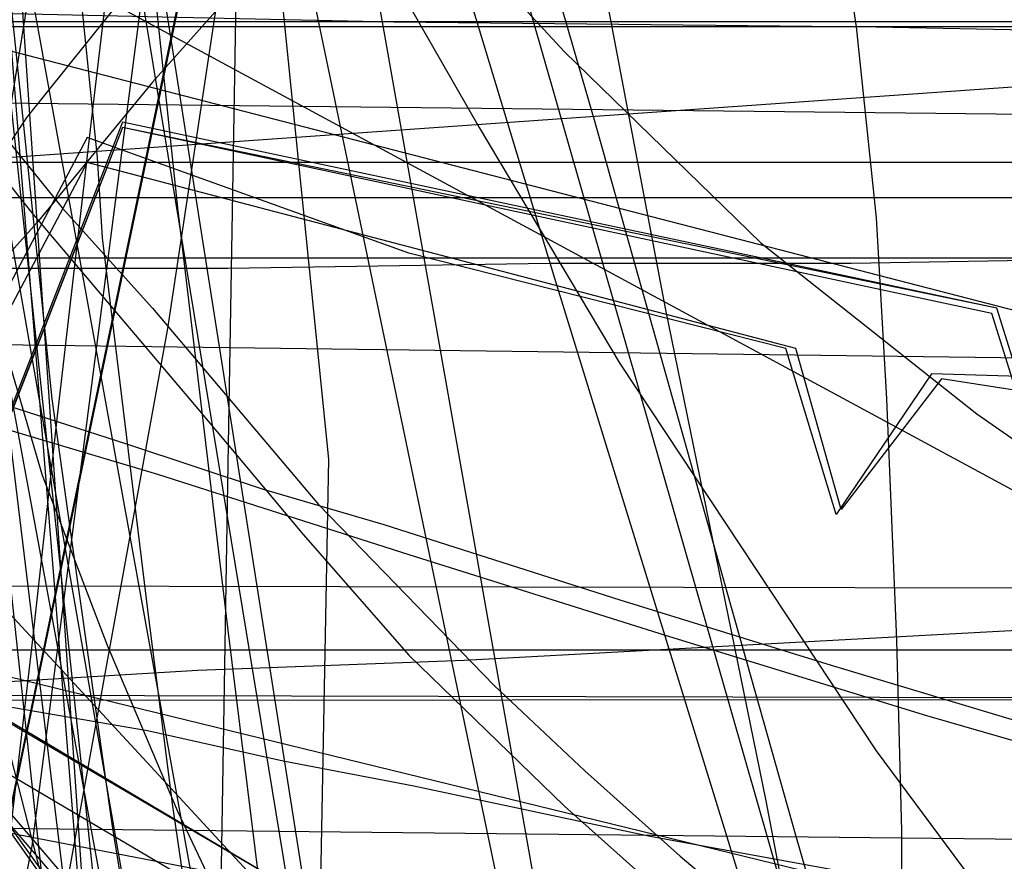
# Model space of a CAD drawing. Header units: millimetres. Extents: x 0 to 1231, y -1 to 564.
# Tile 105 of 163: x 10 to 30, y 47 to 64. Entities that reach past the tile are written whole.
import ezdxf

# ---------------------------------------------------------------- set-up
doc = ezdxf.new("R2010")
doc.units = ezdxf.units.MM
doc.layers.add('1', color=7, linetype='Continuous')

# ---------------------------------------------------------------- blocks, each defined once
blk = doc.blocks.new('PART002')
at = {"layer": '1'}
blk.add_lwpolyline([(0.2, 0), (739, 0.9), (739.3, 63.4), (0, 63.5)], close=True, dxfattribs=at)
blk = doc.blocks.new('PART005')
at = {"layer": '1'}
blk.add_lwpolyline([(13.4, 42.7), (17.4, 41.2), (13.4, 39.7), (0, 21), (30, 0), (93.8, 22.2), (91.4, 36.6), (90.8, 39.7), (87.6, 41.2), (90.8, 42.7), (91.4, 45.8), (93.8, 60.2), (30, 82.4), (0, 61.4)], close=True, dxfattribs=at)
blk = doc.blocks.new('PART016')
at = {"layer": '1'}
blk.add_lwpolyline([(30.5, 54.5), (29.5, 57.7), (12.2, 61.4), (0, 30.1), (15.3, 20.9), (30.9, 12.3)], dxfattribs=at)
blk = doc.blocks.new('PART019')
at = {"layer": '1'}
blk.add_lwpolyline([(609.6, 303.1), (526.4, 300), (447.8, 296.7), (366.9, 293.5), (242.2, 287.9), (192.2, 285.3), (143.7, 283.1), (142.2, 280.1), (140.7, 283), (106.6, 282.5), (71.1, 282.2), (0, 282.1), (0, 57.2), (71.1, 56.3), (140.6, 55.2), (142.1, 58.2), (143.5, 55.2), (194, 53.5), (257, 52.2), (317, 49.3), (377, 46.2), (503.2, 40.8), (557, 38.2)], dxfattribs=at)
blk = doc.blocks.new('PART024')
at = {"layer": '1'}
blk.add_lwpolyline([(363.2, 251.4), (295.9, 248), (262.2, 246.5), (228.5, 245.4), (203.7, 245.3), (202.2, 242.3), (200.7, 245.3), (0.1, 245.4), (0, 52.3), (101.1, 52.1), (151.7, 51.8), (200.8, 51.2), (202.4, 54.1), (202.4, 54), (202.6, 52.6), (202.7, 52.1), (203, 51.5), (203.4, 51.2), (203.6, 51.1), (203.9, 51.1), (216.8, 50.3), (300.7, 45.8), (384.6, 41.6)], dxfattribs=at)
blk = doc.blocks.new('PART025')
at = {"layer": '1'}
blk.add_lwpolyline([(44.6, 0), (96.8, 0), (104.9, 2.3), (137.9, 9), (147.5, 10.9), (147.5, 56.2), (124.3, 179.8), (114.6, 181.7), (62.4, 181.7), (39.2, 164.7), (1.4, 164.7), (0, 155.4), (0, 110.2), (20.1, 1.2)], close=True, dxfattribs=at)
blk = doc.blocks.new('PART029')
at = {"layer": '1'}
blk.add_lwpolyline([(353.8, 227.2), (343.9, 225.4), (336.1, 223.9), (336.7, 220.5), (295.9, 213.4), (244.8, 204.4), (233.6, 202.5), (193.8, 195.5), (40.8, 168.8), (0, 161.7), (28.6, 0), (59, 5.5), (59.9, 8.7), (61.9, 6), (72.4, 7.8), (73.4, 11), (75.4, 8.3), (142.8, 19.8), (223.2, 33), (224.2, 36.1), (226.1, 33.5), (342.7, 51), (401, 60.2)], dxfattribs=at)
blk = doc.blocks.new('PART030')
at = {"layer": '1'}
blk.add_lwpolyline([(0.2, 0), (707, 0.8), (707.3, 63.4), (0, 63.4)], close=True, dxfattribs=at)
blk = doc.blocks.new('PART031')
at = {"layer": '1'}
blk.add_lwpolyline([(31.7, 55.9), (28.5, 56.4), (26.5, 53.8), (25.6, 57), (11.5, 60.7), (0, 39), (7.5, 28.9), (8.5, 27.7), (10.2, 25.7), (11.9, 23.8), (13.3, 22.1), (13.6, 21.8), (15.3, 19.9)], dxfattribs=at)
blk = doc.blocks.new('PART034')
at = {"layer": '1'}
blk.add_lwpolyline([(238.2, 205.7), (198.7, 207.8), (159.2, 209.1), (124.5, 210.1), (89.8, 210.7), (41.1, 210.6), (39.6, 207.7), (38.2, 210.7), (0, 210.9), (1.6, 161.6), (3.3, 130.8), (5.4, 100), (8.4, 67.9), (11.4, 66.7), (8.6, 65), (11.9, 34.4), (15.5, 1.3), (53.2, 0), (54.5, 2.9), (56.1, 0.2), (235, 35.1), (235.9, 38.3)], dxfattribs=at)
blk = doc.blocks.new('PART035')
at = {"layer": '1'}
blk.add_lwpolyline([(58.8, 0), (58.8, 58.8), (0, 58.8), (0, 0)], close=True, dxfattribs=at)
blk = doc.blocks.new('PART037')
at = {"layer": '1'}
blk.add_lwpolyline([(15.2, 94.6), (0, 54.4), (15.6, 45.2), (31.5, 36.4), (37.9, 33.4), (39.2, 32.9), (39.6, 32.7), (40.5, 32.3), (42.5, 31.5), (46.5, 30.1), (48.6, 29.4), (50.6, 28.8), (52.7, 28.3), (54.7, 27.7), (56.8, 27.2), (57.8, 27), (58.9, 26.7), (60.3, 26.5), (63.1, 25.9), (64.5, 25.7), (65.9, 25.4)], dxfattribs=at)
blk = doc.blocks.new('PART039')
at = {"layer": '1'}
blk.add_lwpolyline([(609.6, 312.6), (526.4, 309.3), (447.8, 305.8), (366.9, 302.2), (242.2, 296.3), (192.2, 293.4), (143.7, 291.1), (142.3, 288.1), (140.7, 291.1), (106.7, 290.5), (71.1, 290.2), (0, 290.1), (0, 62), (71.1, 61.2), (140.6, 60), (142.2, 62.9), (143.6, 59.9), (194.1, 58.1), (257.1, 56.5), (317.1, 53.5), (377, 50.2), (503.3, 44.4), (557, 41.6)], dxfattribs=at)
blk = doc.blocks.new('PART041')
at = {"layer": '1'}
blk.add_lwpolyline([(16.5, 90.5), (0, 60.2), (4.2, 54.9), (5.9, 52.7), (9.5, 48.3), (11.3, 46.2), (13.1, 44.2), (13.2, 44.1), (15.1, 42), (18.3, 38.8), (20.9, 36.6), (21.7, 36), (22.2, 35.6), (23.5, 34.6), (26.3, 32.6), (27, 32.2), (28.6, 31.1), (31, 29.6)], dxfattribs=at)
blk = doc.blocks.new('PART042')
at = {"layer": '1'}
blk.add_lwpolyline([(0, 212.7), (11.9, 39.1), (49.9, 39.1), (51.4, 42.1), (52.9, 39.1), (85.1, 38.7), (122, 38.6), (158.9, 38.9), (166.8, 39.1), (176.7, 39.2), (196.5, 39.6), (198.4, 39.6), (206.4, 39.8), (216.2, 40.1), (218.1, 40.2), (226.1, 40.5), (230.1, 40.6), (234, 40.8), (237.8, 41)], dxfattribs=at)
blk = doc.blocks.new('PART048')
at = {"layer": '1'}
blk.add_lwpolyline([(30.6, 54.6), (29.6, 57.8), (12.2, 61.5), (0, 30.2), (15.3, 21), (30.9, 12.4)], dxfattribs=at)
blk = doc.blocks.new('PART051')
at = {"layer": '1'}
blk.add_lwpolyline([(0, 187.7), (11.9, 39.1), (49.9, 39.1), (51.4, 42.1), (52.8, 39.1), (85.1, 38.7), (122, 38.6), (158.9, 38.9), (163.1, 39), (173.5, 39.1), (194.3, 39.5), (198.3, 39.6), (204.8, 39.7), (215.2, 40.1), (218.1, 40.2), (225.6, 40.4), (229.8, 40.6), (233.9, 40.8), (237.8, 41)], dxfattribs=at)
blk = doc.blocks.new('PART055')
at = {"layer": '1'}
blk.add_lwpolyline([(30.6, 54.6), (29.6, 57.8), (12.2, 61.4), (0, 30.2), (15.4, 21), (30.9, 12.3)], dxfattribs=at)
blk = doc.blocks.new('PART056')
at = {"layer": '1'}
blk.add_lwpolyline([(201.1, 48.4), (201.4, 52.4), (201.4, 52.6), (201.6, 56.3), (201.7, 60.2), (201.9, 68.1), (202, 71.2), (28.4, 87.6), (0, 62.5), (15.9, 45.3), (20.2, 43.8), (15.9, 42.3), (0, 25.2), (28.4, 0), (202, 16.5), (201.4, 35.1), (200.9, 42.3), (197.8, 43.8), (200.9, 45.3)], close=True, dxfattribs=at)
blk = doc.blocks.new('PART066')
at = {"layer": '1'}
blk.add_lwpolyline([(14.6, 94.7), (0, 55.5), (15.5, 46.3), (23.2, 41.9), (26.8, 40), (28.2, 39.2), (29.7, 38.5), (31.1, 37.8)], dxfattribs=at)
blk = doc.blocks.new('PART069')
at = {"layer": '1'}
blk.add_lwpolyline([(58.8, 0), (58.8, 58.8), (0, 58.8), (0, 0)], close=True, dxfattribs=at)
blk = doc.blocks.new('PART071')
at = {"layer": '1'}
blk.add_lwpolyline([(201.1, 48.4), (201.4, 52.4), (201.4, 52.6), (201.6, 56.3), (201.7, 60.2), (201.9, 68.1), (201.9, 71.2), (28.4, 87.6), (0, 62.5), (15.9, 45.3), (20.2, 43.8), (15.9, 42.4), (0, 25.2), (28.4, 0), (201.9, 16.4), (201.4, 35.1), (200.9, 42.4), (197.8, 43.8), (200.9, 45.3)], close=True, dxfattribs=at)
blk = doc.blocks.new('PART072')
at = {"layer": '1'}
blk.add_lwpolyline([(0, 146.8), (23.1, 0), (92.3, 1.9), (76.7, 40.7), (75.2, 44.9), (73.4, 50), (71.3, 56.3), (70.1, 60.5), (69.5, 62.7), (68.9, 64.8), (68.4, 66.8), (68.4, 66.9), (67.9, 69.1), (67.3, 72.3), (66.6, 75.5), (66.2, 78.2), (66.1, 78.8), (65.6, 82.1), (65.1, 85.3), (64.3, 90.8), (63.9, 94.7), (63.7, 96.2)], dxfattribs=at)
blk = doc.blocks.new('PART077')
at = {"layer": '1'}
blk.add_lwpolyline([(29.9, 0), (93.8, 22.2), (91.3, 36.6), (90.8, 39.7), (87.6, 41.2), (90.8, 42.7), (91.3, 45.8), (93.8, 60.2), (29.9, 82.4), (0, 61.4), (13.3, 42.7), (17.3, 41.2), (13.3, 39.7), (0, 21)], close=True, dxfattribs=at)
blk = doc.blocks.new('PART079')
at = {"layer": '1'}
blk.add_lwpolyline([(44.6, 0), (52.7, 2.3), (85.7, 9), (95.3, 10.9), (72.2, 140.7), (62.4, 142.7), (32.1, 120.5), (26.4, 125.5), (1.4, 125.7), (0, 116.4), (20.1, 1.2)], close=True, dxfattribs=at)
blk = doc.blocks.new('PART080')
at = {"layer": '1'}
blk.add_lwpolyline([(235.4, 76.6), (0, 60.1), (2.6, 29.2), (12.7, 29.1), (13.8, 2), (41.9, 0.1), (43.4, 3), (44.8, 0), (71, 0.1), (102.8, 0.3), (134.5, 0.9), (141.8, 1.3), (153.9, 1.8), (158.7, 2.1)], dxfattribs=at)
blk = doc.blocks.new('PART086')
at = {"layer": '1'}
blk.add_lwpolyline([(31.6, 56.4), (28.3, 56.5), (26.4, 53.7), (25.4, 57), (17.9, 58.9), (11.5, 61.2), (0, 39.4), (4.7, 32.9), (5.4, 32), (7.1, 29.9), (7.7, 29), (8.3, 28.3), (9.2, 27.4), (10.3, 26.1), (12.1, 24.2), (13.5, 22.8), (14, 22.2), (15.9, 20.3)], dxfattribs=at)
blk = doc.blocks.new('PART089')
at = {"layer": '1'}
blk.add_lwpolyline([(14.6, 94.6), (0, 55.4), (15.5, 46.3), (31.2, 37.6)], dxfattribs=at)
blk = doc.blocks.new('PART093')
at = {"layer": '1'}
blk.add_lwpolyline([(82.9, 1.7), (60, 147), (0, 146.8), (23.1, 0)], close=True, dxfattribs=at)
blk = doc.blocks.new('PART097')
at = {"layer": '1'}
blk.add_lwpolyline([(0, 174.2), (5.7, 47.5), (43.9, 47.1), (45.4, 50), (46.9, 47.1), (84.1, 47.4), (130.7, 48.2), (185.7, 50.9), (235.2, 53.5), (283, 56.6)], dxfattribs=at)
blk = doc.blocks.new('PART098')
at = {"layer": '1'}
blk.add_lwpolyline([(99.8, 0.7), (128.8, 178.4), (126.2, 180.3), (129.3, 181.3), (133.1, 204.1), (41, 204.3), (31.1, 192.8), (0, 0)], close=True, dxfattribs=at)
blk = doc.blocks.new('PART099')
at = {"layer": '1'}
blk.add_lwpolyline([(44.6, 0), (52.7, 2.3), (85.7, 9), (95.3, 10.9), (72.2, 140.7), (62.4, 142.7), (32.1, 120.5), (26.4, 125.5), (1.4, 125.7), (0, 116.4), (20.1, 1.2)], close=True, dxfattribs=at)
blk = doc.blocks.new('PART107')
at = {"layer": '1'}
blk.add_lwpolyline([(236.2, 51), (0, 51), (2.3, 8), (21.1, 5.6), (38.4, 3.8), (40.1, 6.6), (41.4, 3.6), (67.6, 2.3), (99.3, 1), (131, 0.1), (143.1, 0), (160.1, 0), (164.9, 0.1), (179.5, 0.3), (185.1, 0.5), (186.8, 0.5), (194.1, 0.7), (206.2, 1.1), (230.4, 2.1), (237.7, 2.4)], dxfattribs=at)
blk = doc.blocks.new('PART108')
at = {"layer": '1'}
blk.add_lwpolyline([(15.5, 89.9), (0, 59.9), (0.4, 59.3), (4, 54.8), (5.1, 53.4), (7.5, 50.5), (8.5, 49.3), (9.9, 47.6), (12.3, 44.8), (14.8, 42), (15.9, 40.9), (16.9, 39.8), (17.3, 39.4), (18, 38.8), (19.1, 37.8), (20.3, 36.8), (20.9, 36.2), (21.4, 35.9), (22.7, 35), (24.5, 33.7), (26.4, 32.5), (27.1, 32.1), (29.6, 30.5), (30.9, 29.7)], dxfattribs=at)
blk = doc.blocks.new('PART112')
at = {"layer": '1'}
blk.add_lwpolyline([(82.9, 1.6), (60, 146.9), (0, 146.8), (23.1, 0)], close=True, dxfattribs=at)
blk = doc.blocks.new('PART115')
at = {"layer": '1'}
blk.add_lwpolyline([(12.8, 96.4), (13.3, 91.9), (13.7, 87.3), (13.8, 85.3), (14, 82.8), (14.3, 78.2), (14.6, 72.1), (14.3, 54.7), (14, 36.7), (16.9, 35.2), (14, 33.7), (14.1, 6.1), (53.8, 0), (65.3, 27.1), (63.2, 29.6), (66.5, 29.8), (101.3, 111.6)], dxfattribs=at)
blk = doc.blocks.new('PART120')
at = {"layer": '1'}
blk.add_lwpolyline([(7.6, 97.7), (8.4, 94.6), (9.8, 89.5), (10.9, 85.4), (14.5, 68.9), (15.4, 63.7), (16.3, 54.8), (16.1, 44.3), (18.9, 42.5), (15.7, 41.4), (9.8, 14.3), (42.6, 0), (59.7, 22.7), (58.2, 25.6), (61.4, 25), (98.7, 73.7), (90.9, 87.2), (83.9, 99)], dxfattribs=at)
blk = doc.blocks.new('PART121')
at = {"layer": '1'}
blk.add_lwpolyline([(0, 146.8), (23.1, 0), (92.3, 1.9), (76.7, 40.8), (76, 42.8), (74.1, 48), (73.4, 50.1), (72.7, 52.1), (71.3, 56.3), (70.1, 60.5), (69.5, 62.7), (68.9, 64.8), (68.5, 66.8), (68.4, 66.9), (67.9, 69.1), (67.3, 72.3), (66.7, 75.6), (66.2, 78.2), (66.1, 78.8), (65.6, 82.1), (65.1, 85.3), (64.4, 90.8), (63.9, 94.7), (63.7, 96.2)], dxfattribs=at)
blk = doc.blocks.new('PART127')
at = {"layer": '1'}
blk.add_lwpolyline([(18, 102.6), (17.3, 90.4), (16.1, 77.3), (13.1, 57.4), (11.1, 46.4), (9.2, 36.9), (11.8, 34.9), (8.5, 34.1), (4.8, 19.8), (0, 1.6), (5.6, 0), (36.5, 13.2), (39.9, 27.1), (43.2, 41.5), (40.7, 43.5), (43.8, 44.4), (45.9, 55.5), (47.5, 66.2), (48.9, 76.8), (50.1, 92.1), (50.7, 107.4)], dxfattribs=at)
blk = doc.blocks.new('PART128')
at = {"layer": '1'}
blk.add_lwpolyline([(82.9, 1.6), (60, 140.7), (0, 140.6), (23.1, 0)], close=True, dxfattribs=at)
blk = doc.blocks.new('PART129')
at = {"layer": '1'}
blk.add_lwpolyline([(14.7, 97.7), (14.2, 83), (12.7, 64.9), (10.4, 47.1), (8, 35), (10.6, 33), (7.4, 32.2), (3.9, 18.1), (0, 1.8), (5.7, 0), (31.3, 3.6), (37, 22.9), (41.9, 39.8), (39.4, 42), (42.6, 42.7), (46.4, 58), (47.3, 62.7), (47.7, 65.4), (48.1, 68), (48.5, 70.7), (48.8, 73.3), (49.1, 75.4), (50, 88.4), (50.5, 101.5)], dxfattribs=at)
blk = doc.blocks.new('PART130')
at = {"layer": '1'}
blk.add_lwpolyline([(8.4, 102.8), (10.4, 85.6), (12.4, 68.3), (13.3, 59.8), (14.3, 51.4), (15.3, 43.3), (16.2, 35.5), (17.1, 28), (17.9, 21), (24.2, 21.1), (30.2, 21.3), (36.1, 21.4), (41.8, 21.5), (53, 21.8), (64.2, 21.9), (75.5, 22.1), (97.9, 22.3), (102.2, 22.4), (128.8, 22.8), (148.3, 23.2), (167.9, 23.7)], dxfattribs=at)
blk = doc.blocks.new('PART131')
at = {"layer": '1'}
blk.add_lwpolyline([(2.8, 97.8), (4.3, 92.2), (6.2, 86.8), (8.4, 81.4), (10.9, 76.3), (13.9, 71.4), (17.3, 66.9), (21, 62.9), (24.9, 59.1), (29.2, 55.7), (33.8, 52.5), (40, 48.9), (46.5, 45.6), (53.2, 42.7), (60, 40.2), (66.9, 37.9), (78.9, 34.5), (90.8, 31.5), (102.8, 28.9), (134.1, 22.4), (151, 19.1), (167.9, 16.1)], dxfattribs=at)
blk = doc.blocks.new('PART133')
at = {"layer": '1'}
blk.add_lwpolyline([(18.7, 71.5), (21.6, 61.5), (24.3, 51.9), (25.6, 47.3), (26.9, 42.8), (28.2, 38.4), (29.4, 34.3), (30.5, 30.3), (31.6, 26.5), (32.6, 23), (33.6, 19.7), (34.5, 16.7), (35.3, 13.9), (36, 11.5), (36.7, 9.4), (37.2, 7.6), (37.7, 6.2), (38.4, 4.1), (38.8, 3), (39.2, 1.7), (39.8, 0), (76.8, 15.1)], dxfattribs=at)
blk = doc.blocks.new('PART134')
at = {"layer": '1'}
blk.add_lwpolyline([(7.2, 67.3), (8.1, 63.3), (9.6, 57.9), (10.6, 54.5), (11.9, 51.1), (13.3, 47.8), (15, 44.2), (17.9, 39), (20.7, 34.6), (23, 31.3), (24.9, 28.9), (26.9, 26.5), (31.2, 22.2), (34.7, 19.2), (38.2, 16.4), (43.7, 12.5), (48.4, 9.7), (52.3, 7.8), (56.3, 6), (59.9, 4.8), (64.1, 3.6), (70.5, 2.1)], dxfattribs=at)
blk = doc.blocks.new('PART136')
at = {"layer": '1'}
blk.add_lwpolyline([(12.8, 176.7), (0, 87.8), (22.5, 0), (40.5, 2.9), (41.8, 3.2), (43.8, 3.5), (46, 3.8), (49, 4.3), (51.8, 4.8), (53.4, 5), (57.2, 5.6), (58.1, 5.8), (63.5, 6.7), (67.3, 7.3), (71, 7.9), (76.7, 8.9), (78.2, 9.2), (79.5, 9.4), (80.9, 9.7), (84.9, 10.1), (88.4, 10.3), (92.1, 10.2), (96, 10), (99.9, 9.7)], dxfattribs=at)
blk = doc.blocks.new('PART138')
at = {"layer": '1'}
blk.add_lwpolyline([(0, 121.4), (22, 0), (40.9, 2.5), (42.5, 2.8), (45, 3.1), (47.7, 3.5), (55.3, 4.7), (57.5, 5.1), (60.5, 5.6), (63.6, 6), (65.1, 6.3), (73.7, 7.6), (82.1, 8.9), (84.7, 9.3), (90.5, 10.1), (94.1, 10.7), (97.3, 11.2), (99.3, 11.4), (103.9, 11.7)], dxfattribs=at)
blk = doc.blocks.new('PART140')
at = {"layer": '1'}
blk.add_lwpolyline([(16.2, 66.8), (19.3, 61.4), (22.1, 56.7), (27.2, 49), (31.2, 43.6), (34.1, 40), (36.9, 36.6), (39.7, 33.3), (42.6, 30), (46.8, 24.9), (50.7, 20.6), (52.7, 18.5), (54.8, 16.6), (56.9, 14.8), (58.1, 13.9), (59.5, 12.8), (62.2, 10.7), (94.4, 0)], dxfattribs=at)
blk = doc.blocks.new('PART145')
at = {"layer": '1'}
blk.add_lwpolyline([(0, 134.5), (38.6, 0), (41.4, 0.6), (44, 1), (46.5, 1.5), (48.8, 1.9), (53.2, 2.7), (57.6, 3.4), (61.8, 4.1), (66.2, 4.8), (75.2, 6.2), (77.4, 6.5), (84.4, 7.5), (93.6, 8.9), (103, 10.2), (112.2, 11.6), (130.6, 14), (132.5, 14.2), (148.8, 16.1), (162.8, 17.5)], dxfattribs=at)
blk = doc.blocks.new('PART152')
at = {"layer": '1'}
blk.add_lwpolyline([(0, 306), (0, 58.5), (3.8, 58.6), (14.3, 58.6), (20.7, 58.7), (26.7, 58.7), (32.5, 58.8), (89.8, 58.8), (100.5, 58.7), (111.3, 58.7), (132.9, 58.6), (187.7, 58.6), (241.5, 58.2), (269.7, 57.7), (298, 57), (354.8, 55.4)], dxfattribs=at)
blk = doc.blocks.new('PART158')
at = {"layer": '1'}
blk.add_lwpolyline([(132.3, 0), (132.3, 60.7), (0, 60.7), (0, 0)], close=True, dxfattribs=at)
blk = doc.blocks.new('PART161')
at = {"layer": '1'}
blk.add_lwpolyline([(54.2, 7.5), (82, 140.8), (29.3, 140.7), (0, 0)], close=True, dxfattribs=at)
blk = doc.blocks.new('PART163')
at = {"layer": '1'}
blk.add_lwpolyline([(9.8, 65.6), (10.8, 56), (11.2, 53.1), (12, 47.5), (12.4, 45), (12.8, 42.8), (13.2, 40.5), (13.5, 39.2), (13.8, 38), (14.1, 37.1), (14.3, 36.2), (14.5, 35.4), (14.7, 34.4), (15, 33.2), (15.4, 31.7), (15.9, 30), (16.6, 28.1), (18.4, 24.1), (20.4, 20.6)], dxfattribs=at)
blk = doc.blocks.new('PART169')
at = {"layer": '1'}
blk.add_lwpolyline([(7.1, 63.8), (8.8, 61.7), (10.4, 59.7), (13.7, 55.8), (15.8, 53.3), (17.9, 50.9), (21, 47.9), (22.9, 46.2), (24.9, 44.6), (27.8, 42.7), (29.4, 41.5), (31.1, 40.4), (33, 39.4), (34.8, 38.4), (37, 37.2), (39.2, 36.2), (40.9, 35.5), (42.5, 34.9), (45.9, 33.9), (50, 32.9), (54.2, 32), (58.9, 31.2), (63.6, 30.5), (68.4, 29.8)], dxfattribs=at)
blk = doc.blocks.new('PART170')
at = {"layer": '1'}
blk.add_lwpolyline([(13, 109), (6.5, 83.8), (3.2, 71.3), (0, 59), (6.5, 56.9), (9.5, 56), (12.3, 55.1), (15, 54.2), (17.4, 53.5), (22.1, 52), (26.3, 50.7), (30.3, 49.5), (34.2, 48.3), (38.2, 47.1), (44.9, 45.2), (52.1, 43.2), (59.5, 41.1), (67.3, 39), (75.4, 36.9), (76.8, 36.5), (83.6, 34.7), (100.3, 30.4)], dxfattribs=at)
blk = doc.blocks.new('PART183')
at = {"layer": '1'}
blk.add_lwpolyline([(0, 109.3), (0, 59.3), (5.1, 48.3), (256.1, 0)], dxfattribs=at)
blk = doc.blocks.new('PART184')
at = {"layer": '1'}
blk.add_lwpolyline([(133, 0), (133, 60), (0, 60), (0, 0)], close=True, dxfattribs=at)
blk = doc.blocks.new('PART185')
at = {"layer": '1'}
blk.add_lwpolyline([(251.9, 50.1), (9, 50), (0, 39.3), (1.4, 37.5), (2.6, 35.7), (5.1, 32.4), (8.6, 27.4), (12.2, 22.1), (14.2, 18.6), (16.2, 15), (18, 11.5), (19.7, 8.1), (46.5, 0), (122.1, 0), (129.3, 0.1), (243.7, 0.1)], dxfattribs=at)
blk = doc.blocks.new('PART186')
at = {"layer": '1'}
blk.add_lwpolyline([(0, 254.7), (0, 49.7), (2, 49.9), (4.1, 50), (8.7, 50.3), (13.7, 50.6), (19, 50.8), (30, 51.4), (35.6, 51.6), (40.9, 51.7), (49.4, 51.9), (57.5, 51.8), (65.7, 51.6), (82, 51.1), (102.7, 50.5), (123.2, 50.1), (164.6, 49), (247.5, 46.8), (330.5, 44.6), (380.4, 43.4)], dxfattribs=at)
blk = doc.blocks.new('PART191')
at = {"layer": '1'}
blk.add_lwpolyline([(82, 140.9), (27.8, 133.3), (0, 0), (52.6, 0.1)], close=True, dxfattribs=at)
blk = doc.blocks.new('PART197')
at = {"layer": '1'}
blk.add_lwpolyline([(12.7, 64.6), (10.3, 61.6), (7.3, 57.1), (5.9, 54.7), (4.5, 52.4), (2.1, 47.7), (0, 43.1), (0, 23.1), (12.2, 0), (32.2, 0), (34.3, 0.5), (36.2, 0.8), (39.6, 1.4), (43.1, 1.9), (46.5, 2.2), (49.9, 2.4), (53.6, 2.6), (56.2, 2.7), (133.2, 2.7)], dxfattribs=at)
blk = doc.blocks.new('PART199')
at = {"layer": '1'}
blk.add_lwpolyline([(30.5, 167.5), (27.9, 156.4), (25.3, 145.6), (22.7, 135), (20.2, 124.8), (17.7, 115), (15.3, 105.8), (14.2, 101.5), (13, 97.3), (10.6, 88.5), (9.3, 84), (7.9, 79.1), (7.1, 76.5), (6.3, 73.8), (5.4, 70.9), (4.5, 67.8), (3.5, 64.4), (2.4, 60.9), (1.3, 57.1), (0, 52.9), (38.9, 43.4), (154.8, 14.9), (166.7, 53.3)], dxfattribs=at)
blk = doc.blocks.new('PART201')
at = {"layer": '1'}
blk.add_lwpolyline([(18.7, 98.6), (19.7, 94.9), (21.4, 89.1), (22.8, 83.5), (24, 78.8), (25, 74.1), (25.7, 70.7), (26.8, 63.4), (27.2, 59.6), (27.4, 56), (27.6, 51.2), (27.7, 47.4), (27.7, 43.7), (27.9, 26.7), (96.5, 0), (149.2, 82.2), (144.3, 94.2), (143.5, 96.5)], dxfattribs=at)
blk = doc.blocks.new('PART214')
at = {"layer": '1'}
blk.add_lwpolyline([(49.3, 248.3), (0, 58.5), (3.9, 57.3), (8.2, 55.9), (12.9, 54.5), (17.9, 52.9), (23, 51.3), (28.2, 49.7), (33.4, 48.2), (38.5, 46.6), (48.1, 43.8), (62.3, 40.1), (76.6, 36.6), (99.4, 30.9), (122, 25.1), (141.6, 20), (151.5, 17.3), (161.7, 14.6)], dxfattribs=at)
blk = doc.blocks.new('PART215')
at = {"layer": '1'}
blk.add_lwpolyline([(15.2, 65), (12.8, 62.3), (10.5, 59.5), (7.9, 56.6), (6, 54.2), (4.1, 52), (3.2, 50.9), (2.4, 49.9), (1.7, 49), (1.1, 48.3), (0.7, 47.7), (0.4, 47.3), (0, 46.7), (0, 26.7), (10.1, 0), (30.1, 0), (36.9, 0.6), (43.6, 1.2), (51.5, 2), (55.4, 2.4), (59.4, 2.7), (63.6, 2.9), (67.9, 3)], dxfattribs=at)
blk = doc.blocks.new('PART218')
at = {"layer": '1'}
blk.add_lwpolyline([(54.1, 7.6), (81.9, 140.8), (29.3, 140.7), (0, 0)], close=True, dxfattribs=at)
blk = doc.blocks.new('PART220')
at = {"layer": '1'}
blk.add_lwpolyline([(0.7, 290.6), (0, 63.8), (4.2, 63.7), (8.5, 63.7), (13, 63.6), (17.6, 63.5), (27.2, 63.4), (37.1, 63.2), (67.8, 62.9), (78, 62.8), (87, 62.7), (95.8, 62.7), (113.3, 62.5), (139.2, 61.8), (165.3, 60.9), (225, 59.1), (279.1, 57.7), (332, 56.3), (355.4, 55.7)], dxfattribs=at)
blk = doc.blocks.new('PART221')
at = {"layer": '1'}
blk.add_lwpolyline([(4.8, 107.9), (6.8, 86.2), (7.8, 75.6), (8.9, 65.1), (9.2, 62.7), (10, 54.9), (11.2, 45), (12.3, 35.5), (12.9, 30.6), (13.6, 25.6), (14.3, 20.4), (15, 14.9), (15.8, 9.1), (16.6, 2.7), (55, 0), (57.7, 0.4), (60, 0.7), (62.2, 1), (64.1, 1.3), (65.8, 1.5)], dxfattribs=at)
blk = doc.blocks.new('PART222')
at = {"layer": '1'}
blk.add_lwpolyline([(10.4, 73.5), (11.7, 60.8), (11.8, 59.2), (12.7, 51.8), (13.2, 47.9), (13.8, 43.8), (14.2, 41.6), (14.5, 40), (14.9, 38.3), (15.9, 34.6), (17, 31.2), (18.5, 27.7), (20.1, 24.6), (22, 21.6), (24.4, 18.3), (27.2, 15.2), (30.9, 11.8)], dxfattribs=at)
blk = doc.blocks.new('PART232')
at = {"layer": '1'}
blk.add_lwpolyline([(247.8, 49.6), (8.3, 50.1), (0, 40.2), (3.5, 36.8), (5.2, 34.9), (6.8, 32.8), (8.9, 29.7), (10.8, 26.5), (12.3, 24.1), (13.8, 21.6), (16.2, 16.6), (17.2, 14.3), (17.6, 13.3), (18, 12.5), (18.8, 10.8), (20.4, 10.3), (21.8, 9.7), (24.6, 8.7), (28.9, 7.2), (33.3, 5.6), (41.9, 2.5), (45.4, 1.3), (49.1, 0.1), (242.6, 0)], dxfattribs=at)
blk = doc.blocks.new('PART235')
at = {"layer": '1'}
blk.add_lwpolyline([(12.1, 100.5), (9.3, 89.4), (6.5, 78), (5, 72), (3.4, 65.7), (1.8, 59), (0, 51.9), (3.5, 51.2), (6.8, 50.5), (9.8, 49.9), (12.7, 49.4), (15.4, 48.8), (18, 48.3), (22.7, 47.3), (27.1, 46.5), (31.2, 45.6), (35.2, 44.8), (39.3, 43.9), (46.1, 42.4), (53.3, 40.8), (60.8, 39.1), (68.6, 37.2)], dxfattribs=at)
blk = doc.blocks.new('PART237')
at = {"layer": '1'}
blk.add_lwpolyline([(54.2, 133.3), (0, 140.8), (29.3, 0.1), (82, 0)], close=True, dxfattribs=at)
blk = doc.blocks.new('PART238')
at = {"layer": '1'}
blk.add_lwpolyline([(29.2, 165.2), (28.4, 160.7), (28.2, 158.5), (28.2, 157.3), (28.1, 155.9), (0, 155.1), (15.2, 13), (25.9, 13.4), (36.8, 13.7), (59, 14.5), (74.7, 15), (95.1, 15.7), (95.6, 15.7), (114.7, 16.3), (134.3, 17.1), (154.4, 18.1), (174.6, 19.3), (195.6, 20.7), (216.6, 22.4), (236.2, 24)], dxfattribs=at)
blk = doc.blocks.new('PART240')
at = {"layer": '1'}
blk.add_lwpolyline([(0, 125.7), (0, 75.7), (8.5, 63.3), (253.5, 0)], dxfattribs=at)
blk = doc.blocks.new('PART244')
at = {"layer": '1'}
blk.add_lwpolyline([(5.9, 66.2), (9.3, 61.9), (11, 59.8), (12.8, 57.8), (16.1, 53.9), (19.6, 50.3), (21.4, 48.6), (23.3, 46.9), (25.2, 45.3), (27.2, 43.8), (29.2, 42.2), (31.3, 40.9)], dxfattribs=at)
blk = doc.blocks.new('PART245')
at = {"layer": '1'}
blk.add_lwpolyline([(13.7, 99.2), (13.8, 95.2), (13.7, 91.8), (13.5, 86.3), (13.3, 81.8), (13, 76.3), (12.6, 70.6), (12.1, 65.9), (11.6, 61.7), (10.9, 55.6), (10.4, 51.1), (9.9, 46.8), (7.5, 27.5), (78.1, 0), (153.7, 70.3), (146.1, 86.7), (144.9, 89.5), (143.1, 93.5), (141.3, 97.4)], dxfattribs=at)
blk = doc.blocks.new('PART247')
at = {"layer": '1'}
blk.add_lwpolyline([(7.7, 100.8), (11.3, 89.3), (14.8, 77.9), (17.8, 68.3), (20.8, 58.4), (27, 38.3), (30, 28.4), (33.1, 18.6), (36, 9.1), (38.8, 0), (40.4, 0.4), (41.8, 0.7), (43.1, 1), (44.2, 1.2), (46.2, 1.6), (48, 2), (51.4, 2.6), (55.1, 3.2), (59.1, 3.9), (63.3, 4.5), (72.1, 5.8)], dxfattribs=at)
blk = doc.blocks.new('PART248')
at = {"layer": '1'}
blk.add_lwpolyline([(119.4, 170.9), (103.3, 159), (0, 83.2), (0.1, 70.3), (112.6, 9.5), (130.2, 0), (133.9, 4.5), (137.3, 8.7), (139.2, 10.9), (141.2, 12.9), (143.4, 14.9), (145.6, 16.7), (150.4, 20.2), (155.5, 23.5), (159, 25.5)], dxfattribs=at)
blk = doc.blocks.new('PART251')
at = {"layer": '1'}
blk.add_lwpolyline([(21.1, 67.8), (23, 57.8), (25, 48), (26.8, 38.6), (28.5, 29.5), (29.4, 24.7), (30.4, 19.8), (30.9, 17.2), (31.4, 14.4), (32, 11.5), (32.6, 8.4), (34.3, 8.8), (35.8, 9), (37, 9.3), (38.1, 9.5), (40, 9.8), (41.6, 10.1), (45.5, 10.7), (49.8, 11.4), (54.4, 12.1), (59.4, 12.8), (64.6, 13.5), (70, 14.2)], dxfattribs=at)

msp = doc.modelspace()

# ---------------------------------------------------------------- block references
for name in ['PART140', 'PART115', 'PART201', 'PART245', 'PART120', 'PART152', 'PART220', 'PART039', 'PART019', 'PART042', 'PART024', 'PART186', 'PART051', 'PART130', 'PART127', 'PART097', 'PART238', 'PART199', 'PART029', 'PART251', 'PART138', 'PART235', 'PART163', 'PART214', 'PART134', 'PART170', 'PART129', 'PART222', 'PART133', 'PART221', 'PART145', 'PART034', 'PART098', 'PART247', 'PART136', 'PART025', 'PART131', 'PART248', 'PART240', 'PART072', 'PART093', 'PART121', 'PART112', 'PART183', 'PART079', 'PART099', 'PART191', 'PART161', 'PART218', 'PART237', 'PART128', 'PART244', 'PART169', 'PART215', 'PART197', 'PART066', 'PART037', 'PART089', 'PART041', 'PART108', 'PART056', 'PART071', 'PART005', 'PART077', 'PART080', 'PART002', 'PART030', 'PART048', 'PART016', 'PART055', 'PART086', 'PART031', 'PART158', 'PART184', 'PART035', 'PART069', 'PART107', 'PART185', 'PART232']:
    msp.add_blockref(name, (0, 0))

doc.saveas('drawing.dxf')
